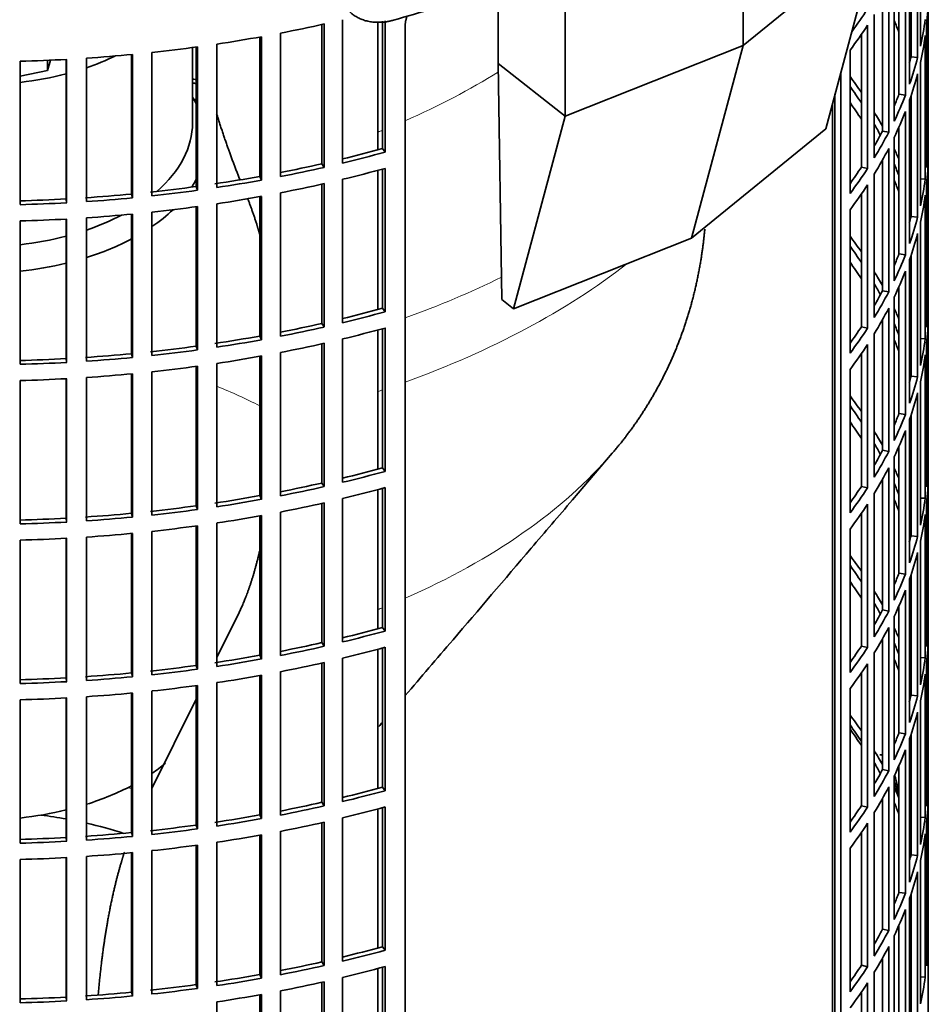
# Model space of a CAD drawing. Header units: millimetres. Extents: x 441 to 1325, y -1714 to 1591.
# Tile 6 of 29: x 1182 to 1319, y -1561 to -1412. Entities that reach past the tile are written whole.
import ezdxf

# ---------------------------------------------------------------- set-up
doc = ezdxf.new("R2010")
doc.units = ezdxf.units.MM
for name, color, linetype in [('M5X8_UNI7687', 7, 'Continuous'), ('VSI184-254_GIUNT', 7, 'Continuous'), ('VSI344-454_FILTR', 7, 'Continuous'), ('VSI344-454_SUPPO', 7, 'Continuous'), ('VSI344-454_TERMI', 7, 'Continuous')]:
    doc.layers.add(name, color=color, linetype=linetype)

# ---------------------------------------------------------------- blocks, each defined once
blk = doc.blocks.new('SE4')
at = {"layer": 'M5X8_UNI7687', "color": 7, "linetype": 'Continuous', "lineweight": 35}
blk.add_arc((1304.94, -1529.62), 10, 0.9618, 20.2466, dxfattribs=at)
for start_param, end_param in [(2.875662, 3.13351), (1.309438, 1.74625)]:
    blk.add_ellipse((1313.11, -1527.9), major_axis=(1.01, -4.83), ratio=0.279258, start_param=start_param, end_param=end_param, dxfattribs=at)
at = {"layer": 'VSI184-254_GIUNT', "color": 7, "linetype": 'Continuous', "lineweight": 35}
blk.add_line((1208.42, -1427.72), (1208.42, -1416.36), dxfattribs=at)
for centre, major_axis, start_param, end_param in [((1175.92, -1403.23), (-32.5, 0), -4.180525, -4.017085), ((1175.92, -1403.23), (-32.5, 0), 1.772095, 1.997343), ((1175.92, -1430.55), (-34.5, 0), 3.431632, 3.483762), ((1175.92, -1427.72), (32.5, 0), 5.699123, 6.283185), ((1175.92, -1430.55), (-34.5, 0), -3.493649, -3.431632), ((1175.92, -1430.55), (-34.5, 0), -3.841652, -3.683371), ((1175.92, -1427.72), (32.5, 0), -1.038932, -0.835386), ((1175.92, -1427.72), (32.5, 0), 4.913688, 5.138936), ((1175.92, -1430.55), (-34.5, 0), -4.214307, -3.970564), ((1175.92, -1430.55), (-34.5, 0), 1.760279, 1.971151), ((1175.92, -1513.05), (-34.5, 0), -3.841652, -3.744751), ((1175.92, -1513.05), (-34.5, 0), -4.214307, -3.970564), ((1175.92, -1513.05), (-34.5, 0), 1.760279, 1.971151)]:
    blk.add_ellipse(centre, major_axis=major_axis, ratio=0.57735, start_param=start_param, end_param=end_param, dxfattribs=at)
at = {"layer": 'VSI344-454_FILTR', "color": 7, "linetype": 'Continuous', "lineweight": 35}
for p, q in [((1319.42, -1555.5), (1319.42, -1322.8)), ((1318.22, -1416.15), (1318.22, -1394.51)), ((1317.81, -1417.86), (1317.81, -1396.22)), ((1316.59, -1421.86), (1316.59, -1400.22)), ((1316.82, -1417.76), (1316.82, -1399.53)), ((1315.96, -1423.54), (1315.96, -1401.9)), ((1314.99, -1423.4), (1314.99, -1404.25)), ((1314.26, -1427.48), (1314.26, -1405.84)), ((1313.44, -1429.14), (1313.44, -1407.5)), ((1312.49, -1428.96), (1312.49, -1409.27)), ((1319.41, -1430.42), (1319.41, -1408.78)), ((1311.27, -1433), (1311.27, -1411.36)), ((1227.95, -1433.89), (1227.95, -1412.88)), ((1228.29, -1434.44), (1228.29, -1412.8)), ((1231.05, -1433.79), (1231.05, -1412.15)), ((1237.07, -1431.61), (1237.07, -1412.37)), ((1237.48, -1432.14), (1237.48, -1412.34)), ((1319.17, -1434.48), (1319.17, -1412.84)), ((1221.68, -1435.82), (1221.68, -1414.19)), ((1240.51, -1634.39), (1240.51, -1413.12)), ((1309.32, -1434.4), (1309.32, -1414.37)), ((1310.25, -1434.62), (1310.25, -1412.98)), ((1212.08, -1437.48), (1212.08, -1415.84)), ((1218.57, -1435.8), (1218.57, -1414.77)), ((1218.84, -1436.36), (1218.84, -1414.72)), ((1318.96, -1436.2), (1318.96, -1414.56)), ((1202.3, -1438.74), (1202.3, -1417.1)), ((1208.98, -1437.33), (1208.98, -1416.28)), ((1209.19, -1437.89), (1209.19, -1416.26)), ((1307.61, -1438.38), (1307.61, -1416.75)), ((1182.42, -1440.06), (1182.42, -1418.43)), ((1189.36, -1439.21), (1189.36, -1418.15)), ((1189.43, -1439.78), (1189.43, -1418.14)), ((1192.4, -1439.6), (1192.4, -1417.96)), ((1199.23, -1438.46), (1199.23, -1417.41)), ((1199.37, -1439.04), (1199.37, -1417.4)), ((1316.82, -1417.76), (1317.81, -1417.86)), ((1318.22, -1440.24), (1318.22, -1418.6)), ((1306.24, -1595.09), (1306.24, -1420.02)), ((1317.81, -1441.94), (1317.81, -1420.31)), ((1305.33, -1594.85), (1305.33, -1423.41)), ((1314.99, -1423.4), (1315.96, -1423.54)), ((1316.59, -1445.94), (1316.59, -1424.3)), ((1316.82, -1441.84), (1316.82, -1423.61)), ((1315.96, -1447.63), (1315.96, -1425.99)), ((1312.49, -1428.96), (1313.44, -1429.14)), ((1314.99, -1447.49), (1314.99, -1428.34)), ((1314.26, -1451.57), (1314.26, -1429.93)), ((1319.17, -1430.42), (1319.41, -1430.42)), ((1237.07, -1431.61), (1237.48, -1432.14)), ((1313.44, -1453.22), (1313.44, -1431.59)), ((1312.49, -1453.05), (1312.49, -1433.36)), ((1319.41, -1454.51), (1319.41, -1432.87)), ((1227.95, -1433.89), (1228.29, -1434.44)), ((1237.07, -1455.7), (1237.07, -1434.7)), ((1237.48, -1456.23), (1237.48, -1434.59)), ((1309.32, -1434.4), (1310.25, -1434.62)), ((1218.57, -1435.8), (1218.84, -1436.36)), ((1231.05, -1457.88), (1231.05, -1436.24)), ((1311.27, -1457.09), (1311.27, -1435.45)), ((1318.22, -1436.15), (1318.96, -1436.2)), ((1208.98, -1437.33), (1209.19, -1437.89)), ((1227.95, -1457.98), (1227.95, -1436.96)), ((1228.29, -1458.52), (1228.29, -1436.88)), ((1310.25, -1458.7), (1310.25, -1437.07)), ((1319.17, -1458.57), (1319.17, -1436.93)), ((1189.36, -1439.21), (1189.43, -1439.78)), ((1199.23, -1438.46), (1199.37, -1439.04)), ((1218.57, -1459.89), (1218.57, -1438.86)), ((1218.84, -1460.44), (1218.84, -1438.81)), ((1221.68, -1459.91), (1221.68, -1438.27)), ((1309.32, -1458.49), (1309.32, -1438.45)), ((1318.96, -1460.29), (1318.96, -1438.65)), ((1208.98, -1461.41), (1208.98, -1440.37)), ((1209.19, -1461.98), (1209.19, -1440.34)), ((1212.08, -1461.56), (1212.08, -1439.93)), ((1307.61, -1462.47), (1307.61, -1440.83)), ((1182.42, -1464.15), (1182.42, -1442.51)), ((1189.36, -1463.29), (1189.36, -1442.23)), ((1189.43, -1463.87), (1189.43, -1442.23)), ((1192.4, -1463.69), (1192.4, -1442.05)), ((1199.23, -1462.55), (1199.23, -1441.5)), ((1199.37, -1463.12), (1199.37, -1441.49)), ((1202.3, -1462.82), (1202.3, -1441.19)), ((1316.82, -1441.84), (1317.81, -1441.94)), ((1318.22, -1464.32), (1318.22, -1442.69)), ((1317.81, -1466.03), (1317.81, -1444.39)), ((1314.99, -1447.49), (1315.96, -1447.63)), ((1316.59, -1470.03), (1316.59, -1448.39)), ((1316.82, -1465.93), (1316.82, -1447.7)), ((1315.96, -1471.71), (1315.96, -1450.08)), ((1314.99, -1471.57), (1314.99, -1452.42)), ((1312.49, -1453.05), (1313.44, -1453.22)), ((1314.26, -1475.65), (1314.26, -1454.02)), ((1237.07, -1455.7), (1237.48, -1456.23)), ((1313.44, -1477.31), (1313.44, -1455.67)), ((1319.17, -1454.5), (1319.41, -1454.51)), ((1312.49, -1477.13), (1312.49, -1457.44)), ((1319.41, -1478.59), (1319.41, -1456.96)), ((1227.95, -1457.98), (1228.29, -1458.52)), ((1237.07, -1479.78), (1237.07, -1458.79)), ((1237.48, -1480.31), (1237.48, -1458.67)), ((1309.32, -1458.49), (1310.25, -1458.7)), ((1218.57, -1459.89), (1218.84, -1460.44)), ((1231.05, -1481.96), (1231.05, -1460.33)), ((1311.27, -1481.17), (1311.27, -1459.53)), ((1318.22, -1460.24), (1318.96, -1460.29)), ((1208.98, -1461.41), (1209.19, -1461.98)), ((1227.95, -1482.07), (1227.95, -1461.05)), ((1228.29, -1482.61), (1228.29, -1460.97)), ((1310.25, -1482.79), (1310.25, -1461.15)), ((1319.17, -1482.65), (1319.17, -1461.02)), ((1189.36, -1463.29), (1189.43, -1463.87)), ((1199.23, -1462.55), (1199.37, -1463.12)), ((1218.57, -1483.97), (1218.57, -1462.94)), ((1218.84, -1484.53), (1218.84, -1462.89)), ((1221.68, -1484), (1221.68, -1462.36)), ((1309.32, -1482.57), (1309.32, -1462.54)), ((1318.96, -1484.37), (1318.96, -1462.73)), ((1208.98, -1485.5), (1208.98, -1464.46)), ((1209.19, -1486.07), (1209.19, -1464.43)), ((1212.08, -1485.65), (1212.08, -1464.01)), ((1189.36, -1487.38), (1189.36, -1466.32)), ((1189.43, -1487.95), (1189.43, -1466.32)), ((1192.4, -1487.77), (1192.4, -1466.14)), ((1199.23, -1486.64), (1199.23, -1465.59)), ((1199.37, -1487.21), (1199.37, -1465.57)), ((1202.3, -1486.91), (1202.3, -1465.27)), ((1307.61, -1486.56), (1307.61, -1464.92)), ((1316.82, -1465.93), (1317.81, -1466.03)), ((1182.42, -1488.24), (1182.42, -1466.6)), ((1318.22, -1488.41), (1318.22, -1466.77)), ((1317.81, -1490.12), (1317.81, -1468.48)), ((1314.99, -1471.57), (1315.96, -1471.71)), ((1316.82, -1490.02), (1316.82, -1471.79)), ((1316.59, -1494.12), (1316.59, -1472.48)), ((1315.96, -1495.8), (1315.96, -1474.16)), ((1314.99, -1495.66), (1314.99, -1476.51)), ((1312.49, -1477.13), (1313.44, -1477.31)), ((1314.26, -1499.74), (1314.26, -1478.1)), ((1319.17, -1478.59), (1319.41, -1478.59)), ((1237.07, -1479.78), (1237.48, -1480.31)), ((1313.44, -1501.4), (1313.44, -1479.76)), ((1319.41, -1502.68), (1319.41, -1481.04)), ((1227.95, -1482.07), (1228.29, -1482.61)), ((1309.32, -1482.57), (1310.25, -1482.79)), ((1312.49, -1501.22), (1312.49, -1481.53)), ((1218.57, -1483.97), (1218.84, -1484.53)), ((1237.07, -1503.87), (1237.07, -1482.87)), ((1237.48, -1504.4), (1237.48, -1482.76)), ((1311.27, -1505.26), (1311.27, -1483.62)), ((1208.98, -1485.5), (1209.19, -1486.07)), ((1227.95, -1506.15), (1227.95, -1485.14)), ((1228.29, -1506.7), (1228.29, -1485.06)), ((1231.05, -1506.05), (1231.05, -1484.41)), ((1310.25, -1506.88), (1310.25, -1485.24)), ((1318.22, -1484.33), (1318.96, -1484.37)), ((1319.17, -1506.74), (1319.17, -1485.1)), ((1199.23, -1486.64), (1199.37, -1487.21)), ((1218.57, -1508.06), (1218.57, -1487.03)), ((1218.84, -1508.62), (1218.84, -1486.98)), ((1221.68, -1508.08), (1221.68, -1486.45)), ((1309.32, -1506.66), (1309.32, -1486.63)), ((1318.96, -1508.46), (1318.96, -1486.82)), ((1189.36, -1487.38), (1189.43, -1487.95)), ((1208.98, -1509.59), (1208.98, -1488.54)), ((1209.19, -1510.15), (1209.19, -1488.52)), ((1212.08, -1509.74), (1212.08, -1488.1)), ((1199.23, -1510.72), (1199.23, -1489.67)), ((1199.37, -1511.3), (1199.37, -1489.66)), ((1202.3, -1511), (1202.3, -1489.36)), ((1307.61, -1510.64), (1307.61, -1489.01)), ((1316.82, -1490.02), (1317.81, -1490.12)), ((1182.42, -1512.32), (1182.42, -1490.69)), ((1189.36, -1511.47), (1189.36, -1490.41)), ((1189.43, -1512.04), (1189.43, -1490.4)), ((1192.4, -1511.86), (1192.4, -1490.22)), ((1318.22, -1512.5), (1318.22, -1490.86)), ((1317.81, -1514.2), (1317.81, -1492.57)), ((1314.99, -1495.66), (1315.96, -1495.8)), ((1316.82, -1514.1), (1316.82, -1495.87)), ((1316.59, -1518.2), (1316.59, -1496.56)), ((1315.96, -1519.89), (1315.96, -1498.25)), ((1312.49, -1501.22), (1313.44, -1501.4)), ((1314.99, -1519.75), (1314.99, -1500.6)), ((1314.26, -1523.83), (1314.26, -1502.19)), ((1319.17, -1502.68), (1319.41, -1502.68)), ((1237.07, -1503.87), (1237.48, -1504.4)), ((1313.44, -1525.48), (1313.44, -1503.85)), ((1227.95, -1506.15), (1228.29, -1506.7)), ((1312.49, -1525.3), (1312.49, -1505.62)), ((1319.41, -1526.77), (1319.41, -1505.13)), ((1237.07, -1527.96), (1237.07, -1506.96)), ((1237.48, -1528.49), (1237.48, -1506.85)), ((1309.32, -1506.66), (1310.25, -1506.88)), ((1311.27, -1529.35), (1311.27, -1507.71)), ((1218.57, -1508.06), (1218.84, -1508.62)), ((1227.95, -1530.24), (1227.95, -1509.22)), ((1228.29, -1530.78), (1228.29, -1509.14)), ((1231.05, -1530.14), (1231.05, -1508.5)), ((1310.25, -1530.96), (1310.25, -1509.33)), ((1318.22, -1508.41), (1318.96, -1508.46)), ((1319.17, -1530.83), (1319.17, -1509.19)), ((1199.23, -1510.72), (1199.37, -1511.3)), ((1208.98, -1509.59), (1209.19, -1510.15)), ((1221.68, -1532.17), (1221.68, -1510.53)), ((1309.32, -1530.75), (1309.32, -1510.71)), ((1318.96, -1532.55), (1318.96, -1510.91)), ((1189.36, -1511.47), (1189.43, -1512.04)), ((1212.08, -1533.82), (1212.08, -1512.19)), ((1218.57, -1532.15), (1218.57, -1511.12)), ((1218.84, -1532.7), (1218.84, -1511.07)), ((1199.23, -1534.81), (1199.23, -1513.76)), ((1199.37, -1535.38), (1199.37, -1513.75)), ((1202.3, -1535.08), (1202.3, -1513.45)), ((1208.98, -1533.67), (1208.98, -1512.63)), ((1209.19, -1534.24), (1209.19, -1512.6)), ((1307.61, -1534.73), (1307.61, -1513.09)), ((1182.42, -1536.41), (1182.42, -1514.77)), ((1189.36, -1535.55), (1189.36, -1514.49)), ((1189.43, -1536.13), (1189.43, -1514.49)), ((1192.4, -1535.95), (1192.4, -1514.31)), ((1316.82, -1514.1), (1317.81, -1514.2)), ((1318.22, -1536.58), (1318.22, -1514.95)), ((1317.81, -1538.29), (1317.81, -1516.65)), ((1314.99, -1519.75), (1315.96, -1519.89)), ((1316.59, -1542.29), (1316.59, -1520.65)), ((1316.82, -1538.19), (1316.82, -1519.96)), ((1315.96, -1543.97), (1315.96, -1522.34)), ((1312.49, -1525.3), (1313.44, -1525.48)), ((1314.99, -1543.83), (1314.99, -1524.68)), ((1314.26, -1547.91), (1314.26, -1526.28)), ((1319.17, -1526.76), (1319.41, -1526.77)), ((1237.07, -1527.96), (1237.48, -1528.49)), ((1313.44, -1549.57), (1313.44, -1527.93)), ((1227.95, -1530.24), (1228.29, -1530.78)), ((1312.49, -1549.39), (1312.49, -1529.7)), ((1319.41, -1550.85), (1319.41, -1529.22)), ((1237.07, -1552.04), (1237.07, -1531.05)), ((1237.48, -1552.57), (1237.48, -1530.93)), ((1309.32, -1530.75), (1310.25, -1530.96)), ((1218.57, -1532.15), (1218.84, -1532.7)), ((1228.29, -1554.87), (1228.29, -1533.23)), ((1231.05, -1554.22), (1231.05, -1532.59)), ((1311.27, -1553.43), (1311.27, -1531.79)), ((1318.22, -1532.5), (1318.96, -1532.55)), ((1208.98, -1533.67), (1209.19, -1534.24)), ((1221.68, -1556.26), (1221.68, -1534.62)), ((1227.95, -1554.33), (1227.95, -1533.31)), ((1310.25, -1555.05), (1310.25, -1533.41)), ((1319.17, -1554.91), (1319.17, -1533.28)), ((1189.36, -1535.55), (1189.43, -1536.13)), ((1199.23, -1534.81), (1199.37, -1535.38)), ((1218.57, -1556.23), (1218.57, -1535.2)), ((1218.84, -1556.79), (1218.84, -1535.15)), ((1309.32, -1554.83), (1309.32, -1534.8)), ((1318.96, -1556.63), (1318.96, -1534.99)), ((1202.3, -1559.17), (1202.3, -1537.53)), ((1208.98, -1557.76), (1208.98, -1536.72)), ((1209.19, -1558.33), (1209.19, -1536.69)), ((1212.08, -1557.91), (1212.08, -1536.27)), ((1307.61, -1558.82), (1307.61, -1537.18)), ((1182.42, -1560.5), (1182.42, -1538.86)), ((1189.36, -1559.64), (1189.36, -1538.58)), ((1189.43, -1560.21), (1189.43, -1538.58)), ((1192.4, -1560.03), (1192.4, -1538.4)), ((1199.23, -1558.9), (1199.23, -1537.85)), ((1199.37, -1559.47), (1199.37, -1537.83)), ((1316.82, -1538.19), (1317.81, -1538.29)), ((1318.22, -1560.67), (1318.22, -1539.03)), ((1317.81, -1562.38), (1317.81, -1540.74)), ((1314.99, -1543.83), (1315.96, -1543.97)), ((1316.59, -1566.38), (1316.59, -1544.74)), ((1316.82, -1562.28), (1316.82, -1544.05)), ((1315.96, -1568.06), (1315.96, -1546.42)), ((1312.49, -1549.39), (1313.44, -1549.57)), ((1314.99, -1567.92), (1314.99, -1548.77)), ((1314.26, -1572), (1314.26, -1550.36)), ((1319.17, -1550.85), (1319.41, -1550.85)), ((1237.07, -1552.04), (1237.48, -1552.57)), ((1313.44, -1573.66), (1313.44, -1552.02)), ((1312.49, -1573.48), (1312.49, -1553.79)), ((1227.95, -1554.33), (1228.29, -1554.87)), ((1237.07, -1576.13), (1237.07, -1555.13)), ((1237.48, -1576.66), (1237.48, -1555.02)), ((1309.32, -1554.83), (1310.25, -1555.05)), ((1218.57, -1556.23), (1218.84, -1556.79)), ((1231.05, -1578.31), (1231.05, -1556.67)), ((1311.27, -1577.52), (1311.27, -1555.88)), ((1318.22, -1556.59), (1318.96, -1556.63)), ((1208.98, -1557.76), (1209.19, -1558.33)), ((1227.95, -1578.41), (1227.95, -1557.4)), ((1228.29, -1578.96), (1228.29, -1557.32)), ((1310.25, -1579.14), (1310.25, -1557.5)), ((1319.42, -1562.85), (1319.42, -1557.95)), ((1189.36, -1559.64), (1189.43, -1560.21)), ((1199.23, -1558.9), (1199.37, -1559.47)), ((1218.57, -1580.32), (1218.57, -1559.29)), ((1218.84, -1580.88), (1218.84, -1559.24)), ((1221.68, -1580.34), (1221.68, -1558.71)), ((1309.32, -1578.92), (1309.32, -1558.89)), ((1212.08, -1582), (1212.08, -1560.36))]:
    blk.add_line(p, q, dxfattribs=at)
for centre, major_axis, start_param, end_param in [((1175.92, -1407.92), (143.5, 0), 6.223771, 6.272786), ((1175.92, -1381.39), (143.5, 0), -0.404076, -0.359465), ((1175.92, -1335.66), (143.5, 0), -1.246245, -1.197216), ((1175.92, -1432.01), (142.5, 0), 0.219666, 0.24208), ((1175.92, -1405.47), (143.5, 0), -0.129227, -0.080212), ((1175.92, -1383.84), (143.5, 0), -0.40848, -0.359465), ((1175.92, -1429.56), (143.5, 0), 0.190538, 0.199041), ((1175.92, -1335.66), (143.5, 0), -1.316058, -1.267029), ((1175.92, -1407.92), (143.5, 0), -0.129227, -0.080212), ((1175.92, -1335.66), (143.5, 0), -1.385871, -1.336842), ((1175.92, -1429.56), (142.5, 0), 0.149853, 0.160574), ((1175.92, -1335.66), (143.5, 0), 4.757688, 4.806717), ((1175.92, -1335.66), (143.5, 0), -1.455685, -1.406655), ((1175.92, -1405.47), (142.5, 0), -0.161977, -0.149853), ((1175.92, -1405.47), (143.5, 0), -0.199041, -0.150025), ((1175.92, -1407.92), (143.5, 0), -0.199041, -0.150025), ((1175.92, -1501.82), (143.5, 0), 1.336842, 1.342333), ((1175.92, -1501.82), (142.5, 0), 1.33667, 1.340701), ((1175.92, -1453.65), (143.5, 0), 0.37741, 0.40848), ((1175.92, -1453.65), (142.5, 0), 0.359293, 0.39195), ((1175.92, -1504.27), (142.5, 0), 1.33667, 1.339301), ((1175.92, -1456.1), (142.5, 0), 0.359293, 0.39195), ((1175.92, -1405.47), (142.5, 0), -0.24208, -0.219666), ((1175.92, -1405.47), (143.5, 0), -0.268854, -0.219838), ((1175.92, -1453.65), (143.5, 0), 0.312025, 0.338667), ((1175.92, -1407.92), (143.5, 0), -0.268854, -0.219838), ((1175.92, -1453.65), (142.5, 0), 0.297119, 0.318145), ((1175.92, -1405.47), (142.5, 0), -0.318145, -0.28948), ((1175.92, -1405.47), (143.5, 0), -0.338667, -0.289652), ((1175.92, -1429.56), (143.5, 0), 6.223771, 6.272786), ((1175.92, -1357.3), (142.5, 0), -1.17351, -1.127231), ((1175.92, -1357.3), (143.5, 0), -1.176432, -1.127403), ((1175.92, -1407.92), (143.5, 0), -0.338667, -0.289652), ((1175.92, -1453.65), (143.5, 0), 0.248961, 0.268854), ((1175.92, -1432.01), (143.5, 0), 6.223771, 6.272786), ((1175.92, -1357.3), (142.5, 0), -1.243883, -1.197044), ((1175.92, -1357.3), (143.5, 0), -1.246245, -1.197216), ((1175.92, -1359.75), (143.5, 0), -1.176432, -1.127403), ((1175.92, -1405.47), (142.5, 0), -0.39195, -0.359293), ((1175.92, -1405.47), (143.5, 0), -0.40848, -0.359465), ((1175.92, -1453.65), (142.5, 0), 0.219666, 0.24208), ((1175.92, -1357.3), (142.5, 0), -1.31623, -1.266857), ((1175.92, -1357.3), (143.5, 0), -1.316058, -1.267029), ((1175.92, -1456.1), (142.5, 0), 0.219666, 0.24208), ((1175.92, -1429.56), (143.5, 0), -0.129227, -0.080212), ((1175.92, -1357.3), (142.5, 0), -1.386044, -1.33667), ((1175.92, -1357.3), (143.5, 0), -1.385871, -1.336842), ((1175.92, -1359.75), (143.5, 0), -1.246245, -1.197216), ((1175.92, -1407.92), (143.5, 0), -0.40848, -0.359465), ((1175.92, -1453.65), (143.5, 0), 0.190538, 0.199041), ((1175.92, -1357.3), (142.5, 0), 4.757515, 4.806889), ((1175.92, -1357.3), (142.5, 0), -1.455857, -1.406483), ((1175.92, -1357.3), (143.5, 0), -1.455685, -1.406655), ((1175.92, -1359.75), (143.5, 0), -1.316058, -1.267029), ((1175.92, -1432.01), (143.5, 0), -0.129227, -0.080212), ((1175.92, -1357.3), (143.5, 0), 4.757688, 4.806717), ((1175.92, -1359.75), (143.5, 0), -1.385871, -1.336842), ((1175.92, -1453.65), (142.5, 0), 0.149853, 0.160574), ((1175.92, -1359.75), (143.5, 0), 4.757688, 4.806717), ((1175.92, -1359.75), (143.5, 0), -1.455685, -1.406655), ((1175.92, -1429.56), (142.5, 0), -0.161977, -0.149853), ((1175.92, -1429.56), (143.5, 0), -0.199041, -0.150025), ((1175.92, -1477.73), (143.5, 0), 0.37741, 0.40848), ((1175.92, -1432.01), (143.5, 0), -0.199041, -0.150025), ((1175.92, -1477.73), (142.5, 0), 0.359293, 0.39195), ((1175.92, -1429.56), (142.5, 0), -0.24208, -0.219666), ((1175.92, -1429.56), (143.5, 0), -0.268854, -0.219838), ((1175.92, -1480.18), (142.5, 0), 0.359293, 0.39195), ((1175.92, -1477.73), (143.5, 0), 0.312025, 0.338667), ((1175.92, -1432.01), (143.5, 0), -0.268854, -0.219838), ((1175.92, -1477.73), (142.5, 0), 0.297119, 0.318145), ((1175.92, -1429.56), (142.5, 0), -0.318145, -0.28948), ((1175.92, -1429.56), (143.5, 0), -0.338667, -0.289652), ((1175.92, -1381.39), (142.5, 0), -1.17351, -1.127231), ((1175.92, -1432.01), (143.5, 0), -0.338667, -0.289652), ((1175.92, -1477.73), (143.5, 0), 0.248961, 0.268854), ((1175.92, -1453.65), (143.5, 0), 6.223771, 6.272786), ((1175.92, -1381.39), (143.5, 0), -1.176432, -1.127403), ((1175.92, -1456.1), (143.5, 0), 6.223771, 6.272786), ((1175.92, -1381.39), (142.5, 0), -1.243883, -1.197044), ((1175.92, -1381.39), (143.5, 0), -1.246245, -1.197216), ((1175.92, -1383.84), (143.5, 0), -1.176432, -1.127403), ((1175.92, -1429.56), (142.5, 0), -0.39195, -0.359293), ((1175.92, -1429.56), (143.5, 0), -0.40848, -0.359465), ((1175.92, -1477.73), (142.5, 0), 0.219666, 0.24208), ((1175.92, -1381.39), (142.5, 0), -1.31623, -1.266857), ((1175.92, -1453.65), (143.5, 0), -0.129227, -0.080212), ((1175.92, -1381.39), (142.5, 0), -1.386044, -1.33667), ((1175.92, -1381.39), (143.5, 0), -1.316058, -1.267029), ((1175.92, -1383.84), (143.5, 0), -1.246245, -1.197216), ((1175.92, -1432.01), (143.5, 0), -0.40848, -0.359465), ((1175.92, -1480.18), (142.5, 0), 0.219666, 0.24208), ((1175.92, -1477.73), (143.5, 0), 0.190538, 0.199041), ((1175.92, -1381.39), (142.5, 0), 4.757515, 4.806889), ((1175.92, -1381.39), (142.5, 0), -1.455857, -1.406483), ((1175.92, -1381.39), (143.5, 0), -1.455685, -1.406655), ((1175.92, -1381.39), (143.5, 0), -1.385871, -1.336842), ((1175.92, -1383.84), (143.5, 0), -1.316058, -1.267029), ((1175.92, -1456.1), (143.5, 0), -0.129227, -0.080212), ((1175.92, -1381.39), (143.5, 0), 4.757688, 4.806717), ((1175.92, -1383.84), (143.5, 0), -1.385871, -1.336842), ((1175.92, -1477.73), (142.5, 0), 0.149853, 0.160574), ((1175.92, -1383.84), (143.5, 0), 4.757688, 4.806717), ((1175.92, -1383.84), (143.5, 0), -1.455685, -1.406655), ((1175.92, -1453.65), (142.5, 0), -0.161977, -0.149853), ((1175.92, -1453.65), (143.5, 0), -0.199041, -0.150025), ((1175.92, -1501.82), (143.5, 0), 0.37741, 0.40848), ((1175.92, -1456.1), (143.5, 0), -0.199041, -0.150025), ((1175.92, -1501.82), (142.5, 0), 0.359293, 0.39195), ((1175.92, -1453.65), (142.5, 0), -0.24208, -0.219666), ((1175.92, -1453.65), (143.5, 0), -0.268854, -0.219838), ((1175.92, -1504.27), (142.5, 0), 0.359293, 0.39195), ((1175.92, -1501.82), (143.5, 0), 0.312025, 0.338667), ((1175.92, -1456.1), (143.5, 0), -0.268854, -0.219838), ((1175.92, -1501.82), (142.5, 0), 0.297119, 0.318145), ((1175.92, -1453.65), (142.5, 0), -0.318145, -0.28948), ((1175.92, -1453.65), (143.5, 0), -0.338667, -0.289652), ((1175.92, -1477.73), (143.5, 0), 6.223771, 6.272786), ((1175.92, -1405.47), (142.5, 0), -1.17351, -1.127231), ((1175.92, -1405.47), (143.5, 0), -1.176432, -1.127403), ((1175.92, -1456.1), (143.5, 0), -0.338667, -0.289652), ((1175.92, -1501.82), (143.5, 0), 0.248961, 0.268854), ((1175.92, -1480.18), (143.5, 0), 6.223771, 6.272786), ((1175.92, -1405.47), (142.5, 0), -1.243883, -1.197044), ((1175.92, -1405.47), (143.5, 0), -1.246245, -1.197216), ((1175.92, -1453.65), (142.5, 0), -0.39195, -0.359293), ((1175.92, -1501.82), (142.5, 0), 0.219666, 0.24208), ((1175.92, -1405.47), (142.5, 0), -1.31623, -1.266857), ((1175.92, -1407.92), (143.5, 0), -1.176432, -1.127403), ((1175.92, -1453.65), (143.5, 0), -0.40848, -0.359465), ((1175.92, -1405.47), (142.5, 0), -1.386044, -1.33667), ((1175.92, -1405.47), (143.5, 0), -1.316058, -1.267029), ((1175.92, -1407.92), (143.5, 0), -1.246245, -1.197216), ((1175.92, -1456.1), (143.5, 0), -0.40848, -0.359465), ((1175.92, -1504.27), (142.5, 0), 0.219666, 0.24208), ((1175.92, -1501.82), (143.5, 0), 0.190538, 0.199041), ((1175.92, -1477.73), (143.5, 0), -0.129227, -0.080212), ((1175.92, -1405.47), (142.5, 0), -1.455857, -1.406483), ((1175.92, -1405.47), (143.5, 0), -1.385871, -1.336842), ((1175.92, -1407.92), (143.5, 0), -1.316058, -1.267029), ((1175.92, -1480.18), (143.5, 0), -0.129227, -0.080212), ((1175.92, -1405.47), (142.5, 0), 4.757515, 4.806889), ((1175.92, -1405.47), (143.5, 0), 4.757688, 4.806717), ((1175.92, -1405.47), (143.5, 0), -1.455685, -1.406655), ((1175.92, -1407.92), (143.5, 0), -1.385871, -1.336842), ((1175.92, -1501.82), (142.5, 0), 0.149853, 0.160574), ((1175.92, -1407.92), (143.5, 0), -1.455685, -1.406655), ((1175.92, -1477.73), (142.5, 0), -0.161977, -0.149853), ((1175.92, -1477.73), (143.5, 0), -0.199041, -0.150025), ((1175.92, -1407.92), (143.5, 0), 4.757688, 4.806717), ((1175.92, -1525.91), (143.5, 0), 0.37741, 0.40848), ((1175.92, -1480.18), (143.5, 0), -0.199041, -0.150025), ((1175.92, -1525.91), (142.5, 0), 0.359293, 0.39195), ((1175.92, -1477.73), (142.5, 0), -0.24208, -0.219666), ((1175.92, -1477.73), (143.5, 0), -0.268854, -0.219838), ((1175.92, -1528.36), (142.5, 0), 0.359293, 0.39195), ((1175.92, -1525.91), (143.5, 0), 0.312025, 0.338667), ((1175.92, -1480.18), (143.5, 0), -0.268854, -0.219838), ((1175.92, -1525.91), (142.5, 0), 0.297119, 0.318145), ((1175.92, -1477.73), (142.5, 0), -0.318145, -0.28948), ((1175.92, -1477.73), (143.5, 0), -0.338667, -0.289652), ((1175.92, -1501.82), (143.5, 0), 6.223771, 6.272786), ((1175.92, -1429.56), (142.5, 0), -1.17351, -1.127231), ((1175.92, -1429.56), (143.5, 0), -1.176432, -1.127403), ((1175.92, -1480.18), (143.5, 0), -0.338667, -0.289652), ((1175.92, -1525.91), (143.5, 0), 0.248961, 0.268854), ((1175.92, -1429.56), (142.5, 0), -1.243883, -1.197044), ((1175.92, -1525.91), (142.5, 0), 0.219666, 0.24208), ((1175.92, -1504.27), (143.5, 0), 6.223771, 6.272786), ((1175.92, -1429.56), (143.5, 0), -1.246245, -1.197216), ((1175.92, -1432.01), (143.5, 0), -1.176432, -1.127403), ((1175.92, -1477.73), (142.5, 0), -0.39195, -0.359293), ((1175.92, -1477.73), (143.5, 0), -0.40848, -0.359465), ((1175.92, -1429.56), (142.5, 0), -1.31623, -1.266857), ((1175.92, -1429.56), (143.5, 0), -1.316058, -1.267029), ((1175.92, -1432.01), (143.5, 0), -1.246245, -1.197216), ((1175.92, -1480.18), (143.5, 0), -0.40848, -0.359465), ((1175.92, -1528.36), (142.5, 0), 0.219666, 0.24208), ((1175.92, -1501.82), (143.5, 0), -0.129227, -0.080212), ((1175.92, -1429.56), (142.5, 0), -1.455857, -1.406483), ((1175.92, -1429.56), (142.5, 0), -1.386044, -1.33667), ((1175.92, -1429.56), (143.5, 0), -1.385871, -1.336842), ((1175.92, -1525.91), (143.5, 0), 0.190538, 0.199041), ((1175.92, -1504.27), (143.5, 0), -0.129227, -0.080212), ((1175.92, -1429.56), (142.5, 0), 4.757515, 4.806889), ((1175.92, -1429.56), (143.5, 0), 4.757688, 4.806717), ((1175.92, -1429.56), (143.5, 0), -1.455685, -1.406655), ((1175.92, -1432.01), (143.5, 0), -1.316058, -1.267029), ((1175.92, -1432.01), (143.5, 0), -1.455685, -1.406655), ((1175.92, -1432.01), (143.5, 0), -1.385871, -1.336842), ((1175.92, -1525.91), (142.5, 0), 0.149853, 0.160574), ((1175.92, -1432.01), (143.5, 0), 4.757688, 4.806717), ((1175.92, -1501.82), (142.5, 0), -0.161977, -0.149853), ((1175.92, -1501.82), (143.5, 0), -0.199041, -0.150025), ((1175.92, -1504.27), (143.5, 0), -0.199041, -0.150025), ((1175.92, -1549.99), (143.5, 0), 0.37741, 0.40848), ((1175.92, -1549.99), (142.5, 0), 0.359293, 0.39195), ((1175.92, -1501.82), (142.5, 0), -0.24208, -0.219666), ((1175.92, -1501.82), (143.5, 0), -0.268854, -0.219838), ((1175.92, -1549.99), (143.5, 0), 0.312025, 0.338667), ((1175.92, -1504.27), (143.5, 0), -0.268854, -0.219838), ((1175.92, -1549.99), (142.5, 0), 0.297119, 0.318145), ((1175.92, -1501.82), (143.5, 0), -0.338667, -0.289652), ((1175.92, -1501.82), (142.5, 0), -0.315844, -0.28948), ((1175.92, -1525.91), (143.5, 0), 6.223771, 6.272786), ((1175.92, -1453.65), (142.5, 0), -1.17351, -1.127231), ((1175.92, -1453.65), (143.5, 0), -1.176432, -1.127403), ((1175.92, -1504.27), (143.5, 0), -0.338667, -0.289652), ((1175.92, -1549.99), (143.5, 0), 0.250578, 0.268854), ((1175.92, -1453.65), (142.5, 0), -1.243883, -1.197044), ((1175.92, -1528.36), (143.5, 0), 6.223771, 6.272786), ((1175.92, -1453.65), (143.5, 0), -1.246245, -1.197216), ((1175.92, -1456.1), (143.5, 0), -1.176432, -1.127403), ((1175.92, -1501.82), (142.5, 0), -0.39195, -0.359293), ((1175.92, -1501.82), (143.5, 0), -0.40848, -0.359465), ((1175.92, -1549.99), (142.5, 0), 0.219666, 0.24208), ((1175.92, -1453.65), (142.5, 0), -1.31623, -1.266857), ((1175.92, -1453.65), (143.5, 0), -1.316058, -1.267029), ((1175.92, -1456.1), (143.5, 0), -1.246245, -1.197216), ((1175.92, -1525.91), (143.5, 0), -0.129227, -0.080212), ((1175.92, -1453.65), (142.5, 0), -1.386044, -1.33667), ((1175.92, -1453.65), (143.5, 0), -1.385871, -1.336842), ((1175.92, -1504.27), (143.5, 0), -0.40848, -0.359465), ((1175.92, -1549.99), (143.5, 0), 0.190538, 0.199041), ((1175.92, -1453.65), (142.5, 0), 4.757515, 4.806889), ((1175.92, -1453.65), (143.5, 0), 4.757688, 4.806717), ((1175.92, -1453.65), (142.5, 0), -1.455857, -1.406483), ((1175.92, -1453.65), (143.5, 0), -1.455685, -1.406655), ((1175.92, -1456.1), (143.5, 0), -1.316058, -1.267029), ((1175.92, -1528.36), (143.5, 0), -0.129227, -0.080212), ((1175.92, -1456.1), (143.5, 0), -1.385871, -1.336842), ((1175.92, -1549.99), (142.5, 0), 0.149853, 0.160574), ((1175.92, -1456.1), (143.5, 0), 4.757688, 4.806717), ((1175.92, -1456.1), (143.5, 0), -1.455685, -1.406655), ((1175.92, -1525.91), (142.5, 0), -0.160574, -0.149853), ((1175.92, -1525.91), (143.5, 0), -0.199041, -0.150025), ((1175.92, -1528.36), (143.5, 0), -0.199041, -0.150025), ((1175.92, -1525.91), (142.5, 0), -0.24208, -0.219666), ((1175.92, -1525.91), (143.5, 0), -0.268854, -0.219838), ((1175.92, -1528.36), (143.5, 0), -0.268854, -0.219838), ((1175.92, -1525.91), (142.5, 0), -0.318145, -0.28948), ((1175.92, -1525.91), (143.5, 0), -0.338667, -0.289652), ((1175.92, -1549.99), (143.5, 0), 6.223771, 6.272786), ((1175.92, -1477.73), (142.5, 0), -1.17351, -1.127231), ((1175.92, -1528.36), (143.5, 0), -0.338667, -0.289652), ((1175.92, -1477.73), (143.5, 0), -1.176432, -1.127403), ((1175.92, -1477.73), (142.5, 0), -1.243883, -1.197044), ((1175.92, -1477.73), (143.5, 0), -1.246245, -1.197216), ((1175.92, -1480.18), (143.5, 0), -1.176432, -1.127403), ((1175.92, -1525.91), (142.5, 0), -0.39195, -0.359293), ((1175.92, -1525.91), (143.5, 0), -0.40848, -0.359465), ((1175.92, -1477.73), (142.5, 0), -1.31623, -1.266857), ((1175.92, -1477.73), (143.5, 0), -1.316058, -1.267029), ((1175.92, -1549.99), (143.5, 0), -0.129227, -0.080212), ((1175.92, -1477.73), (142.5, 0), -1.386044, -1.33667), ((1175.92, -1477.73), (143.5, 0), -1.385871, -1.336842), ((1175.92, -1480.18), (143.5, 0), -1.246245, -1.197216), ((1175.92, -1528.36), (143.5, 0), -0.40848, -0.359465), ((1175.92, -1477.73), (142.5, 0), 4.757515, 4.806889), ((1175.92, -1477.73), (142.5, 0), -1.455857, -1.406483), ((1175.92, -1477.73), (143.5, 0), -1.455685, -1.406655), ((1175.92, -1480.18), (143.5, 0), -1.316058, -1.267029), ((1175.92, -1477.73), (143.5, 0), 4.757688, 4.806717)]:
    blk.add_ellipse(centre, major_axis=major_axis, ratio=0.57735, start_param=start_param, end_param=end_param, dxfattribs=at)
for points, knots in [([(1240.51, -1413.12), (1240.51, -1413.06), (1240.51, -1412.94), (1240.52, -1412.75), (1240.54, -1412.57), (1240.57, -1412.39), (1240.61, -1412.2), (1240.66, -1412.02), (1240.71, -1411.83), (1240.76, -1411.68), (1240.79, -1411.59), (1240.8, -1411.57)], [0, 0, 0, 0, 0.027983, 0.0557899, 0.0834734, 0.1110867, 0.1386835, 0.1663177, 0.1940428, 0.2219119, 0.2331855, 0.2331855, 0.2331855, 0.2331855]), ([(1319.42, -1557.95), (1319.42, -1558.01), (1319.42, -1558.11), (1319.42, -1558.23), (1319.41, -1558.25), (1319.41, -1558.02), (1319.41, -1557.61), (1319.41, -1557.07), (1319.41, -1556.53), (1319.42, -1556.1), (1319.42, -1555.75), (1319.42, -1555.59), (1319.42, -1555.5)], [0, 0, 0, 0, 0.064066, 0.126815, 0.254692, 0.378277, 0.50107, 0.625893, 0.749447, 0.833633, 0.916759, 1, 1, 1, 1]), ([(1319.41, -1556.73), (1319.41, -1556.81), (1319.41, -1557.03), (1319.42, -1557.36), (1319.42, -1557.71), (1319.42, -1557.87), (1319.42, -1557.95)], [0.6954056, 0.6954056, 0.6954056, 0.6954056, 0.7494469, 0.8336333, 0.9167592, 1, 1, 1, 1])]:
    blk.add_open_spline(points, degree=3, knots=knots, dxfattribs=at)
at = {"layer": 'VSI344-454_SUPPO', "color": 7, "linetype": 'Continuous', "lineweight": 35}
for p, q in [((1236.4, -1431.79), (1236.4, -1412.44)), ((1186.53, -1419.81), (1187, -1418.27)), ((1186.53, -1419.81), (1186.53, -1418.29)), ((1182.42, -1420.67), (1186.53, -1419.81)), ((1304.95, -1599), (1304.95, -1424.84)), ((1236.4, -1455.88), (1236.4, -1434.88)), ((1236.4, -1479.97), (1236.4, -1458.97)), ((1265.75, -1484.6), (1271.73, -1477.58)), ((1236.4, -1504.05), (1236.4, -1483.05)), ((1212.08, -1508.4), (1215.31, -1501.88)), ((1236.4, -1528.14), (1236.4, -1507.14)), ((1202.3, -1528.15), (1208.98, -1514.67)), ((1236.4, -1552.23), (1236.4, -1531.23)), ((1236.4, -1576.31), (1236.4, -1555.31))]:
    blk.add_line(p, q, dxfattribs=at)
at = {"layer": 'VSI344-454_SUPPO', "color": 4, "linetype": 'Continuous', "lineweight": 9}
for centre, major_axis, start_param, end_param in [((1175.92, -1378.15), (106.99, 0), -0.922642, -0.744899), ((1175.92, -1378.15), (106.99, 0), -0.96998, -0.962313), ((1175.92, -1407.07), (122, 0), 5.270305, 5.645632), ((1175.92, -1397.39), (122, 0), -1.012881, -0.865102), ((1175.92, -1497.63), (63.54, 0), 0.834953, 0.965361), ((1175.92, -1407.07), (122, 0), -1.052104, -1.045723), ((1175.92, -1450.33), (106.8, 0), 5.361828, 5.825526), ((1175.92, -1450.33), (106.8, 0), -0.968818, -0.961131), ((1175.92, -1550.41), (45, 0), 1.026301, 1.039996)]:
    blk.add_ellipse(centre, major_axis=major_axis, ratio=0.57735, start_param=start_param, end_param=end_param, dxfattribs=at)
at = {"layer": 'VSI344-454_SUPPO', "color": 7, "linetype": 'Continuous', "lineweight": 35}
for centre, major_axis, start_param, end_param in [((1175.92, -1450.33), (106.8, 0), -0.457659, -0.453595), ((1175.92, -1550.61), (-142.5, 0), 3.500885, 3.533543), ((1175.92, -1557.55), (-45, 0), 4.408949, 4.496203), ((1175.92, -1557.55), (-45, 0), 4.198439, 4.337394), ((1175.92, -1550.61), (-142.5, 0), 3.292267, 3.302166)]:
    blk.add_ellipse(centre, major_axis=major_axis, ratio=0.57735, start_param=start_param, end_param=end_param, dxfattribs=at)
for points, degree in [([(1212.06, -1426.39), (1213.7, -1431.61), (1215.59, -1436.34)], 2), ([(1236.55, -1518.78), (1236.72, -1518.58), (1236.9, -1518.37), (1237.07, -1518.17)], 3)]:
    blk.add_open_spline(points, degree=degree, dxfattribs=at)
for points, degree, knots in [([(1216.72, -1439.1), (1217.5, -1441.06), (1218.16, -1443.22), (1218.39, -1444), (1218.61, -1444.78)], 2, [0.047479, 0.047479, 0.047479, 0.25, 0.25, 0.3209851, 0.3209851, 0.3209851]), ([(1285.7, -1443.74), (1285.48, -1446.2), (1285.08, -1448.59), (1284.18, -1454.04), (1282.4, -1459.1), (1280.62, -1464.16), (1277.98, -1468.75), (1275.36, -1473.33), (1271.92, -1477.36)], 2, [0.1395028, 0.1395028, 0.1395028, 0.25, 0.25, 0.5, 0.5, 0.75, 0.75, 1, 1, 1]), ([(1240.51, -1514.15), (1242.87, -1511.39), (1249.04, -1504.18), (1257.48, -1494.29), (1263.64, -1487.07), (1265.75, -1484.6)], 3, [0.1202731, 0.1202731, 0.1202731, 0.1202731, 0.3333333, 0.6666667, 0.8362131, 0.8362131, 0.8362131, 0.8362131]), ([(1218.65, -1491.85), (1218.2, -1493.88), (1217.66, -1495.72), (1216.64, -1499.19), (1215.31, -1501.88)], 2, [0.6182412, 0.6182412, 0.6182412, 0.75, 0.75, 1, 1, 1]), ([(1198.14, -1537.78), (1197.88, -1538.58), (1197.64, -1539.41), (1196.31, -1543.93), (1195.41, -1549.37), (1194.65, -1553.98), (1194.2, -1559.2)], 2, [0.2037435, 0.2037435, 0.2037435, 0.25, 0.25, 0.5, 0.5, 0.7122289, 0.7122289, 0.7122289])]:
    blk.add_open_spline(points, degree=degree, knots=knots, dxfattribs=at)
at = {"layer": 'VSI344-454_TERMI', "color": 7, "linetype": 'Continuous', "lineweight": 35}
for p, q in [((1291.49, -1416.07), (1291.49, -1387.49)), ((1264.64, -1426.72), (1264.64, -1399.17)), ((1291.49, -1416.07), (1311.73, -1399.54)), ((1311.73, -1399.54), (1303.94, -1428.6)), ((1254.55, -1418.74), (1254.55, -1410.43)), ((1264.64, -1426.72), (1291.49, -1416.07)), ((1291.49, -1416.07), (1283.71, -1445.12)), ((1254.55, -1418.74), (1264.64, -1426.72)), ((1255.09, -1454.38), (1254.55, -1418.74)), ((1264.64, -1426.72), (1256.86, -1455.78)), ((1303.94, -1428.6), (1283.71, -1445.12)), ((1283.71, -1445.12), (1256.86, -1455.78)), ((1256.86, -1455.78), (1255.09, -1454.38))]:
    blk.add_line(p, q, dxfattribs=at)
blk.add_ellipse((1175.92, -1337.09), major_axis=(144.5, 0), ratio=0.57735, start_param=-1.121039, end_param=-1.027077, dxfattribs=at)
blk.add_open_spline([(1230.51, -1406.99), (1230.51, -1407.07), (1230.52, -1407.23), (1230.53, -1407.47), (1230.55, -1407.7), (1230.58, -1407.93), (1230.62, -1408.16), (1230.67, -1408.38), (1230.73, -1408.6), (1230.79, -1408.82), (1230.87, -1409.03), (1230.95, -1409.24), (1231.05, -1409.45), (1231.21, -1409.78), (1231.48, -1410.23), (1231.9, -1410.74), (1232.39, -1411.21), (1232.94, -1411.61), (1233.54, -1411.94), (1234.19, -1412.21), (1234.88, -1412.4), (1235.53, -1412.51), (1236.12, -1412.55), (1236.63, -1412.55), (1237.15, -1412.52), (1237.68, -1412.46), (1238.21, -1412.36), (1238.56, -1412.27), (1238.74, -1412.22)], degree=3, knots=[0, 0, 0, 0, 0.020995, 0.041891, 0.062709, 0.083472, 0.104202, 0.124923, 0.145657, 0.166425, 0.187252, 0.208159, 0.229169, 0.250303, 0.312364, 0.374597, 0.437423, 0.499974, 0.562512, 0.625346, 0.687554, 0.749624, 0.791753, 0.833484, 0.874994, 0.916463, 0.958072, 1, 1, 1, 1], dxfattribs=at)

msp = doc.modelspace()

# ---------------------------------------------------------------- block references
msp.add_blockref('SE4', (0, 0))

doc.saveas('drawing.dxf')
